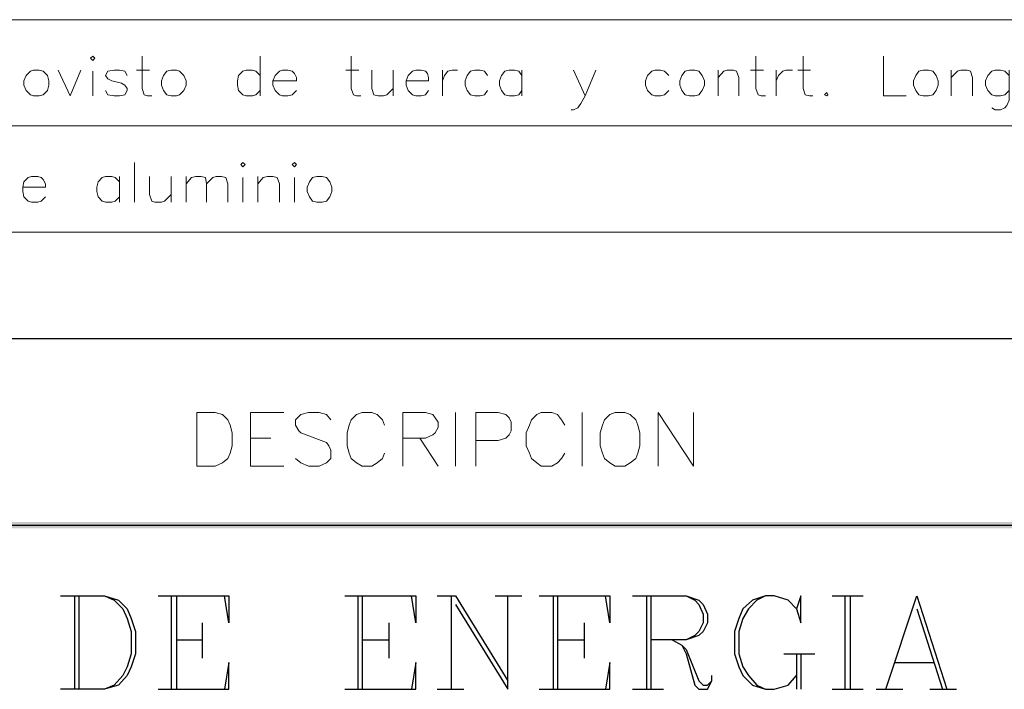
# Model space of a CAD drawing. Header units: millimetres. Extents: x 8 to 202, y 3 to 294.
# Tile 6 of 17: x 98 to 136, y 28 to 55. Entities that reach past the tile are written whole.
import ezdxf

# ---------------------------------------------------------------- set-up
doc = ezdxf.new("R2010")
doc.units = ezdxf.units.MM
doc.layers.add('DGE_CONTORNOS', color=7, linetype='Continuous', lineweight=0)
doc.layers.add('DGE_RELLENO', color=7, linetype='Continuous', lineweight=0)

msp = doc.modelspace()

# ---------------------------------------------------------------- hatches: boundary and pattern name
at = {"layer": 'DGE_RELLENO', "true_color": 0x000000}
for points in [[(23.4527, 34.8263), (23.7067, 34.5723), (201.9723, 34.8263)], [(23.7067, 34.5723), (201.9723, 34.8263), (201.8453, 34.5723)]]:
    msp.add_hatch(color=7, dxfattribs=at).paths.add_polyline_path(points, flags=0)

# ---------------------------------------------------------------- linework, layer by layer
at = {"layer": 'DGE_CONTORNOS', "lineweight": 5}
for points in [[(23.5797, 54.6384), (201.9723, 54.6384)], [(23.5797, 50.4474), (201.9723, 50.4474)], [(23.5797, 46.2564), (201.9723, 46.2564)]]:
    msp.add_lwpolyline(points, dxfattribs=at)
at = {"layer": 'DGE_CONTORNOS', "lineweight": 13}
for points in [[(100.33, 53.1144), (100.4147, 53.199), (100.4993, 53.1144), (100.4147, 53.0297), (100.33, 53.1144)], [(102.362, 53.199), (102.362, 51.929), (102.4467, 51.675), (102.5737, 51.6327), (102.743, 51.6327)], [(107.0187, 53.199), (107.0187, 51.6327)], [(110.617, 53.199), (110.617, 51.929), (110.7017, 51.675), (110.8287, 51.6327), (110.998, 51.6327)], [(126.5767, 53.199), (126.5767, 51.929), (126.6613, 51.675), (126.7883, 51.6327), (126.9577, 51.6327)], [(128.4393, 53.199), (128.4393, 51.929), (128.524, 51.675), (128.6933, 51.6327), (128.8203, 51.6327)], [(131.6143, 53.199), (131.6143, 51.6327), (132.5033, 51.6327)], [(98.0863, 52.6487), (97.9593, 52.6064), (97.79, 52.437), (97.7053, 52.2254), (97.7053, 52.056), (97.79, 51.8444), (97.9593, 51.675), (98.0863, 51.6327), (98.298, 51.6327), (98.4673, 51.675), (98.6367, 51.8444), (98.679, 52.056), (98.679, 52.2254), (98.6367, 52.437), (98.4673, 52.6064), (98.298, 52.6487), (98.0863, 52.6487)], [(99.06, 52.6487), (99.5257, 51.6327), (99.949, 52.6487)], [(100.4147, 52.6064), (100.4147, 51.6327)], [(101.7693, 52.437), (101.6847, 52.6064), (101.473, 52.6487), (101.2613, 52.6487), (101.0073, 52.6064), (100.9227, 52.437), (101.0073, 52.31), (101.1767, 52.2254), (101.5577, 52.1407), (101.6847, 52.056), (101.7693, 51.929), (101.7693, 51.8444), (101.6847, 51.675), (101.473, 51.6327), (101.2613, 51.6327), (101.0073, 51.675), (100.9227, 51.8444)], [(102.1503, 52.6487), (102.6583, 52.6487)], [(103.505, 52.6487), (103.3357, 52.6064), (103.2087, 52.437), (103.124, 52.2254), (103.124, 52.056), (103.2087, 51.8444), (103.3357, 51.675), (103.505, 51.6327), (103.7167, 51.6327), (103.8437, 51.675), (104.013, 51.8444), (104.0977, 52.056), (104.0977, 52.2254), (104.013, 52.437), (103.8437, 52.6064), (103.7167, 52.6487), (103.505, 52.6487)], [(107.0187, 52.437), (106.8493, 52.6064), (106.7223, 52.6487), (106.4683, 52.6487), (106.3413, 52.6064), (106.172, 52.437), (106.1297, 52.2254), (106.1297, 52.056), (106.172, 51.8444), (106.3413, 51.675), (106.4683, 51.6327), (106.7223, 51.6327), (106.8493, 51.675), (107.0187, 51.8444)], [(107.5267, 52.2254), (108.458, 52.2254), (108.458, 52.3524), (108.3733, 52.5217), (108.2887, 52.6064), (108.1193, 52.6487), (107.9077, 52.6487), (107.7807, 52.6064), (107.6113, 52.437), (107.5267, 52.2254), (107.5267, 52.056), (107.6113, 51.8444), (107.7807, 51.675), (107.9077, 51.6327), (108.1193, 51.6327), (108.2887, 51.675), (108.458, 51.8444)], [(110.4053, 52.6487), (110.9133, 52.6487)], [(111.4213, 52.6487), (111.4213, 51.929), (111.506, 51.675), (111.6753, 51.6327), (111.887, 51.6327), (112.014, 51.675), (112.268, 51.929)], [(112.268, 52.6487), (112.268, 51.6327)], [(112.776, 52.2254), (113.665, 52.2254), (113.665, 52.3524), (113.6227, 52.5217), (113.538, 52.6064), (113.3687, 52.6487), (113.157, 52.6487), (113.03, 52.6064), (112.8607, 52.437), (112.776, 52.2254), (112.776, 52.056), (112.8607, 51.8444), (113.03, 51.675), (113.157, 51.6327), (113.3687, 51.6327), (113.538, 51.675), (113.665, 51.8444)], [(114.2153, 52.6487), (114.2153, 51.6327)], [(114.2153, 52.2254), (114.3, 52.437), (114.427, 52.6064), (114.5963, 52.6487), (114.808, 52.6487)], [(115.9933, 52.437), (115.8663, 52.6064), (115.697, 52.6487), (115.4853, 52.6487), (115.316, 52.6064), (115.189, 52.437), (115.1043, 52.2254), (115.1043, 52.056), (115.189, 51.8444), (115.316, 51.675), (115.4853, 51.6327), (115.697, 51.6327), (115.8663, 51.675), (115.9933, 51.8444)], [(117.348, 52.437), (117.221, 52.6064), (117.0517, 52.6487), (116.84, 52.6487), (116.6707, 52.6064), (116.5437, 52.437), (116.459, 52.2254), (116.459, 52.056), (116.5437, 51.8444), (116.6707, 51.675), (116.84, 51.6327), (117.0517, 51.6327), (117.221, 51.675), (117.348, 51.8444)], [(117.348, 52.6487), (117.348, 51.6327)], [(119.38, 52.6487), (119.8457, 51.6327), (120.269, 52.6487)], [(123.1477, 52.437), (122.9783, 52.6064), (122.809, 52.6487), (122.5973, 52.6487), (122.4703, 52.6064), (122.301, 52.437), (122.2163, 52.2254), (122.2163, 52.056), (122.301, 51.8444), (122.4703, 51.675), (122.5973, 51.6327), (122.809, 51.6327), (122.9783, 51.675), (123.1477, 51.8444)], [(123.952, 52.6487), (123.7827, 52.6064), (123.6557, 52.437), (123.571, 52.2254), (123.571, 52.056), (123.6557, 51.8444), (123.7827, 51.675), (123.952, 51.6327), (124.1637, 51.6327), (124.333, 51.675), (124.46, 51.8444), (124.5447, 52.056), (124.5447, 52.2254), (124.46, 52.437), (124.333, 52.6064), (124.1637, 52.6487), (123.952, 52.6487)], [(125.095, 52.6487), (125.095, 51.6327)], [(125.095, 52.3524), (125.3067, 52.6064), (125.4337, 52.6487), (125.6877, 52.6487), (125.8147, 52.6064), (125.8993, 52.3524), (125.8993, 51.6327)], [(126.365, 52.6487), (126.873, 52.6487)], [(127.381, 52.6487), (127.381, 51.6327)], [(127.381, 52.2254), (127.4657, 52.437), (127.635, 52.6064), (127.762, 52.6487), (128.016, 52.6487)], [(128.2277, 52.6487), (128.7357, 52.6487)], [(133.1807, 52.6487), (133.0113, 52.6064), (132.8843, 52.437), (132.7997, 52.2254), (132.7997, 52.056), (132.8843, 51.8444), (133.0113, 51.675), (133.1807, 51.6327), (133.3923, 51.6327), (133.5617, 51.675), (133.6887, 51.8444), (133.7733, 52.056), (133.7733, 52.2254), (133.6887, 52.437), (133.5617, 52.6064), (133.3923, 52.6487), (133.1807, 52.6487)], [(134.2813, 52.6487), (134.2813, 51.6327)], [(134.2813, 52.3524), (134.5353, 52.6064), (134.6623, 52.6487), (134.9163, 52.6487), (135.0433, 52.6064), (135.128, 52.3524), (135.128, 51.6327)], [(136.5673, 52.437), (136.398, 52.6064), (136.2287, 52.6487), (136.017, 52.6487), (135.89, 52.6064), (135.7207, 52.437), (135.636, 52.2254), (135.636, 52.056), (135.7207, 51.8444), (135.89, 51.675), (136.017, 51.6327), (136.2287, 51.6327), (136.398, 51.675), (136.5673, 51.8444)], [(136.5673, 52.6487), (136.5673, 51.4634), (136.4827, 51.2517), (136.398, 51.167), (136.2287, 51.0824), (136.017, 51.0824), (135.89, 51.167)], [(129.3707, 51.7597), (129.413, 51.675), (129.3707, 51.6327), (129.286, 51.675), (129.3707, 51.7597)], [(119.8457, 51.6327), (119.6763, 51.3364), (119.5493, 51.167), (119.38, 51.0824), (119.2953, 51.0824)], [(102.0657, 49.008), (102.0657, 47.4417)], [(106.2567, 48.9234), (106.3413, 49.008), (106.426, 48.9234), (106.3413, 48.8387), (106.2567, 48.9234)], [(108.2887, 48.9234), (108.3733, 49.008), (108.458, 48.9234), (108.3733, 48.8387), (108.2887, 48.9234)], [(97.663, 48.0344), (98.552, 48.0344), (98.552, 48.1614), (98.4673, 48.3307), (98.3827, 48.4154), (98.2557, 48.4577), (98.0017, 48.4577), (97.8747, 48.4154), (97.7053, 48.246), (97.663, 48.0344), (97.663, 47.865), (97.7053, 47.6534), (97.8747, 47.484), (98.0017, 47.4417), (98.2557, 47.4417), (98.3827, 47.484), (98.552, 47.6534)], [(101.473, 48.246), (101.3037, 48.4154), (101.1767, 48.4577), (100.9227, 48.4577), (100.7957, 48.4154), (100.6263, 48.246), (100.584, 48.0344), (100.584, 47.865), (100.6263, 47.6534), (100.7957, 47.484), (100.9227, 47.4417), (101.1767, 47.4417), (101.3037, 47.484), (101.473, 47.6534)], [(101.473, 48.4577), (101.473, 47.4417)], [(102.6583, 48.4577), (102.6583, 47.738), (102.743, 47.484), (102.87, 47.4417), (103.124, 47.4417), (103.251, 47.484), (103.505, 47.738)], [(103.505, 48.4577), (103.505, 47.4417)], [(104.0977, 48.4577), (104.0977, 47.4417)], [(104.0977, 48.1614), (104.3093, 48.4154), (104.4787, 48.4577), (104.6903, 48.4577), (104.8597, 48.4154), (104.902, 48.1614), (104.902, 47.4417)], [(104.902, 48.1614), (105.156, 48.4154), (105.283, 48.4577), (105.4947, 48.4577), (105.664, 48.4154), (105.7487, 48.1614), (105.7487, 47.4417)], [(106.3413, 48.4154), (106.3413, 47.4417)], [(106.934, 48.4577), (106.934, 47.4417)], [(106.934, 48.1614), (107.1457, 48.4154), (107.315, 48.4577), (107.5267, 48.4577), (107.696, 48.4154), (107.7807, 48.1614), (107.7807, 47.4417)], [(108.3733, 48.4154), (108.3733, 47.4417)], [(109.2623, 48.4577), (109.093, 48.4154), (108.966, 48.246), (108.8813, 48.0344), (108.8813, 47.865), (108.966, 47.6534), (109.093, 47.484), (109.2623, 47.4417), (109.474, 47.4417), (109.6433, 47.484), (109.7703, 47.6534), (109.855, 47.865), (109.855, 48.0344), (109.7703, 48.246), (109.6433, 48.4154), (109.474, 48.4577), (109.2623, 48.4577)], [(104.521, 37.0276), (104.521, 39.1443), (105.2407, 39.1443), (105.537, 39.0596), (105.7487, 38.848), (105.8333, 38.6363), (105.918, 38.34), (105.918, 37.832), (105.8333, 37.5356), (105.7487, 37.3239), (105.537, 37.1546), (105.2407, 37.0276), (104.521, 37.0276)], [(106.6377, 37.0276), (106.6377, 39.1443), (107.95, 39.1443)], [(109.8127, 38.848), (109.6433, 39.0596), (109.347, 39.1443), (108.9237, 39.1443), (108.6273, 39.0596), (108.4157, 38.848), (108.4157, 38.6363), (108.5427, 38.4246), (108.6273, 38.34), (108.839, 38.2553), (109.4317, 38.0436), (109.6433, 37.9589), (109.728, 37.832), (109.8127, 37.6626), (109.8127, 37.3239), (109.6433, 37.1546), (109.347, 37.0276), (108.9237, 37.0276), (108.6273, 37.1546), (108.4157, 37.3239)], [(111.9293, 38.6363), (111.8447, 38.848), (111.633, 39.0596), (111.4213, 39.1443), (111.0403, 39.1443), (110.8287, 39.0596), (110.617, 38.848), (110.5323, 38.6363), (110.4477, 38.34), (110.4477, 37.832), (110.5323, 37.5356), (110.617, 37.3239), (110.8287, 37.1546), (111.0403, 37.0276), (111.4213, 37.0276), (111.633, 37.1546), (111.8447, 37.3239), (111.9293, 37.5356)], [(112.649, 37.0276), (112.649, 39.1443), (113.538, 39.1443), (113.8343, 39.0596), (113.919, 38.9326), (114.046, 38.7633), (114.046, 38.5516), (113.919, 38.34), (113.8343, 38.2553), (113.538, 38.1283), (112.649, 38.1283)], [(114.7233, 39.1443), (114.7233, 37.0276)], [(115.5277, 37.0276), (115.5277, 39.1443), (116.4167, 39.1443), (116.713, 39.0596), (116.84, 38.9326), (116.9247, 38.7633), (116.9247, 38.4246), (116.84, 38.2553), (116.713, 38.1283), (116.4167, 38.0436), (115.5277, 38.0436)], [(119.0413, 38.6363), (118.9143, 38.848), (118.745, 39.0596), (118.5333, 39.1443), (118.11, 39.1443), (117.9407, 39.0596), (117.729, 38.848), (117.6443, 38.6363), (117.5173, 38.34), (117.5173, 37.832), (117.6443, 37.5356), (117.729, 37.3239), (117.9407, 37.1546), (118.11, 37.0276), (118.5333, 37.0276), (118.745, 37.1546), (118.9143, 37.3239), (119.0413, 37.5356)], [(119.7187, 39.1443), (119.7187, 37.0276)], [(121.031, 39.1443), (120.8193, 39.0596), (120.6077, 38.848), (120.523, 38.6363), (120.4383, 38.34), (120.4383, 37.832), (120.523, 37.5356), (120.6077, 37.3239), (120.8193, 37.1546), (121.031, 37.0276), (121.412, 37.0276), (121.6237, 37.1546), (121.8353, 37.3239), (121.92, 37.5356), (122.0047, 37.832), (122.0047, 38.34), (121.92, 38.6363), (121.8353, 38.848), (121.6237, 39.0596), (121.412, 39.1443), (121.031, 39.1443)], [(122.7243, 37.0276), (122.7243, 39.1443), (124.1213, 37.0276), (124.1213, 39.1443)], [(106.6377, 38.1283), (107.442, 38.1283)], [(113.3263, 38.1283), (114.046, 37.0276)], [(106.6377, 37.0276), (107.95, 37.0276)]]:
    msp.add_lwpolyline(points, dxfattribs=at)
at = {"layer": 'DGE_CONTORNOS', "lineweight": 25}
for points in [[(23.5797, 42.0653), (201.9723, 42.0653)], [(23.5797, 34.6993), (201.9723, 34.6993)], [(99.1447, 31.9053), (100.8803, 31.9053), (101.4307, 31.7359), (101.7693, 31.3973), (101.9387, 31.0163), (102.108, 30.5083), (102.108, 29.6193), (101.9387, 29.1113), (101.7693, 28.7726), (101.4307, 28.3916), (100.8803, 28.2223), (99.1447, 28.2223)], [(99.695, 31.9053), (99.695, 28.2223)], [(99.8643, 31.9053), (99.8643, 28.2223)], [(100.8803, 31.9053), (101.2613, 31.7359), (101.6, 31.3973), (101.7693, 31.0163), (101.9387, 30.5083), (101.9387, 29.6193), (101.7693, 29.1113), (101.6, 28.7726), (101.2613, 28.3916), (100.8803, 28.2223)], [(102.997, 31.9053), (105.791, 31.9053), (105.791, 30.847), (105.6217, 31.9053)], [(103.505, 31.9053), (103.505, 28.2223)], [(103.7167, 31.9053), (103.7167, 28.2223)], [(110.363, 31.9053), (113.157, 31.9053), (113.157, 30.847), (112.9877, 31.9053)], [(110.871, 31.9053), (110.871, 28.2223)], [(111.0403, 31.9053), (111.0403, 28.2223)], [(114.0037, 31.9053), (114.7233, 31.9053)], [(114.554, 31.9053), (114.554, 28.2223)], [(114.7233, 31.9053), (116.7977, 28.5609)], [(114.7233, 31.5666), (116.7977, 28.2223), (116.7977, 31.9053)], [(116.2897, 31.9053), (117.348, 31.9053)], [(118.0253, 31.9053), (120.8193, 31.9053), (120.8193, 30.847), (120.65, 31.9053)], [(118.5757, 31.9053), (118.5757, 28.2223)], [(118.745, 31.9053), (118.745, 28.2223)], [(121.7083, 31.9053), (123.825, 31.9053), (124.333, 31.7359), (124.5023, 31.5666), (124.6717, 31.1856), (124.6717, 30.847), (124.5023, 30.5083), (124.333, 30.339), (123.825, 30.1696), (122.428, 30.1696)], [(122.2587, 31.9053), (122.2587, 28.2223)], [(122.428, 31.9053), (122.428, 28.2223)], [(123.825, 31.9053), (124.1637, 31.7359), (124.333, 31.5666), (124.5023, 31.1856), (124.5023, 30.847), (124.333, 30.5083), (124.1637, 30.339), (123.825, 30.1696)], [(128.1853, 31.3973), (128.3547, 30.847), (128.3547, 31.9053), (128.1853, 31.3973), (127.8467, 31.7359), (127.2963, 31.9053), (126.9577, 31.9053), (126.4497, 31.7359), (126.0687, 31.3973), (125.8993, 31.0163), (125.73, 30.5083), (125.73, 29.6193), (125.8993, 29.1113), (126.0687, 28.7726), (126.4497, 28.3916), (126.9577, 28.2223), (127.2963, 28.2223), (127.8467, 28.3916), (128.1853, 28.7726)], [(126.9577, 31.9053), (126.619, 31.7359), (126.2803, 31.3973), (126.0687, 31.0163), (125.8993, 30.5083), (125.8993, 29.6193), (126.0687, 29.1113), (126.2803, 28.7726), (126.619, 28.3916), (126.9577, 28.2223)], [(129.5823, 31.9053), (130.81, 31.9053)], [(130.0903, 31.9053), (130.0903, 28.2223)], [(130.302, 31.9053), (130.302, 28.2223)], [(131.699, 28.2223), (132.9267, 31.9053), (134.112, 28.2223)], [(132.9267, 31.3973), (133.9427, 28.2223)], [(104.7327, 30.847), (104.7327, 29.4499)], [(112.0987, 30.847), (112.0987, 29.4499)], [(119.8033, 30.847), (119.8033, 29.4499)], [(103.7167, 30.1696), (104.7327, 30.1696)], [(111.0403, 30.1696), (112.0987, 30.1696)], [(118.745, 30.1696), (119.8033, 30.1696)], [(123.2747, 30.1696), (123.6557, 29.9579), (123.825, 29.7886), (124.333, 28.5609), (124.5023, 28.3916), (124.6717, 28.3916), (124.841, 28.5609)], [(123.6557, 29.9579), (123.825, 29.6193), (124.1637, 28.3916), (124.333, 28.2223), (124.6717, 28.2223), (124.841, 28.5609), (124.841, 28.7726)], [(127.6773, 29.6193), (128.905, 29.6193)], [(128.1853, 29.6193), (128.1853, 28.2223)], [(128.3547, 29.6193), (128.3547, 28.2223)], [(102.997, 28.2223), (105.791, 28.2223), (105.791, 29.2806), (105.6217, 28.2223)], [(110.363, 28.2223), (113.157, 28.2223), (113.157, 29.2806), (112.9877, 28.2223)], [(118.0253, 28.2223), (120.8193, 28.2223), (120.8193, 29.2806), (120.65, 28.2223)], [(132.0377, 29.2806), (133.604, 29.2806)], [(114.0037, 28.2223), (115.062, 28.2223)], [(121.7083, 28.2223), (122.936, 28.2223)], [(129.5823, 28.2223), (130.81, 28.2223)], [(131.318, 28.2223), (132.3763, 28.2223)], [(133.4347, 28.2223), (134.493, 28.2223)]]:
    msp.add_lwpolyline(points, dxfattribs=at)

doc.saveas('drawing.dxf')
